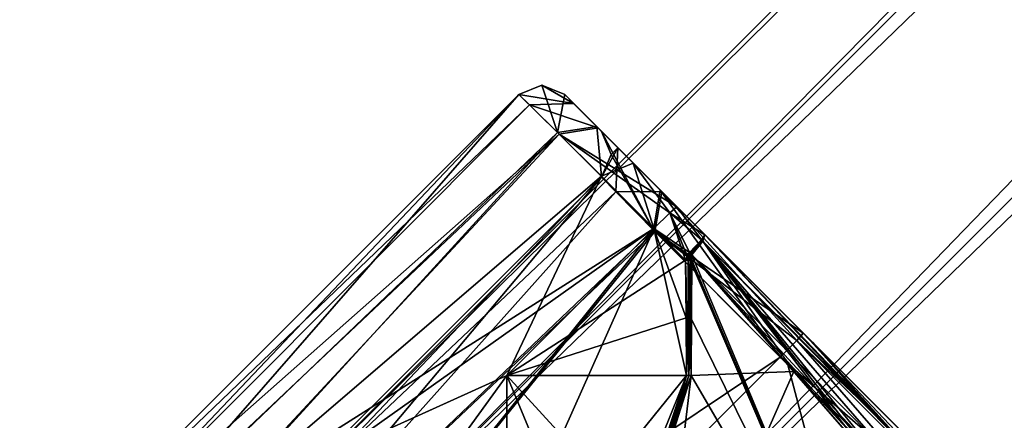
# Model space of a CAD drawing. Header units: millimetres. Extents: x -19 to 152, y -2 to 200.
# Tile 130 of 162: x -9 to 7, y 50 to 56. Entities that reach past the tile are written whole.
import ezdxf

# ---------------------------------------------------------------- set-up
doc = ezdxf.new("R2010")
doc.units = ezdxf.units.MM
doc.header["$LTSCALE"] = 65.185185
for name, color, linetype in [('355', 7, 'CONTINUOUS'), ('356', 7, 'CONTINUOUS'), ('680', 7, 'CONTINUOUS'), ('681', 7, 'CONTINUOUS'), ('682', 7, 'CONTINUOUS'), ('683', 7, 'CONTINUOUS'), ('684', 7, 'CONTINUOUS'), ('685', 7, 'CONTINUOUS'), ('686', 7, 'CONTINUOUS'), ('692', 7, 'CONTINUOUS'), ('693', 7, 'CONTINUOUS'), ('694', 7, 'CONTINUOUS'), ('695', 7, 'CONTINUOUS'), ('696', 7, 'CONTINUOUS'), ('697', 7, 'CONTINUOUS'), ('698', 7, 'CONTINUOUS'), ('699', 7, 'CONTINUOUS'), ('701', 7, 'CONTINUOUS'), ('702', 7, 'CONTINUOUS'), ('718', 7, 'CONTINUOUS'), ('719', 7, 'CONTINUOUS'), ('720', 7, 'CONTINUOUS'), ('721', 7, 'CONTINUOUS'), ('722', 7, 'CONTINUOUS'), ('723', 7, 'CONTINUOUS'), ('724', 7, 'CONTINUOUS'), ('731', 7, 'CONTINUOUS'), ('732', 7, 'CONTINUOUS'), ('733', 7, 'CONTINUOUS'), ('734', 7, 'CONTINUOUS'), ('735', 7, 'CONTINUOUS'), ('737', 7, 'CONTINUOUS'), ('738', 7, 'CONTINUOUS'), ('739', 7, 'CONTINUOUS'), ('740', 7, 'CONTINUOUS'), ('744', 7, 'CONTINUOUS'), ('745', 7, 'CONTINUOUS'), ('746', 7, 'CONTINUOUS'), ('747', 7, 'CONTINUOUS')]:
    doc.layers.add(name, color=color, linetype=linetype)

msp = doc.modelspace()

# ---------------------------------------------------------------- linework, layer by layer
at = {"layer": '355', "color": 7, "linetype": 'Continuous'}
for points in [[(-4.718, 48.773), (-3.755, 47.81, 3.288), (136.703, 190.195), (-4.718, 48.773)], [(-4.718, 48.773), (136.703, 190.195), (137.666, 189.231, -3.288), (-4.718, 48.773)], [(-3.755, 47.81, 3.288), (137.666, 189.231, 3.288), (136.703, 190.195), (-3.755, 47.81, 3.288)], [(-3.755, 47.81, -3.288), (-4.718, 48.773), (137.666, 189.231, -3.288), (-3.755, 47.81, -3.288)], [(139.991, 186.907, -4.65), (-3.755, 47.81, -3.288), (137.666, 189.231, -3.288), (139.991, 186.907, -4.65)], [(-3.755, 47.81, 3.288), (-1.43, 45.485, 4.65), (137.666, 189.231, 3.288), (-3.755, 47.81, 3.288)], [(-1.43, 45.485, 4.65), (139.991, 186.907, 4.65), (137.666, 189.231, 3.288), (-1.43, 45.485, 4.65)], [(-1.43, 45.485, -4.65), (-3.755, 47.81, -3.288), (139.991, 186.907, -4.65), (-1.43, 45.485, -4.65)]]:
    msp.add_3dface(points, dxfattribs=at)
at = {"layer": '356', "color": 7, "linetype": 'Continuous'}
for points in [[(-1.43, 45.485, -4.65), (139.991, 186.907, -4.65), (142.316, 184.582, -3.288), (-1.43, 45.485, -4.65)], [(-1.43, 45.485, 4.65), (0.895, 43.16, 3.288), (139.991, 186.907, 4.65), (-1.43, 45.485, 4.65)], [(0.895, 43.16, 3.288), (142.316, 184.582, 3.288), (139.991, 186.907, 4.65), (0.895, 43.16, 3.288)], [(0.895, 43.16, -3.288), (-1.43, 45.485, -4.65), (142.316, 184.582, -3.288), (0.895, 43.16, -3.288)], [(0.895, 43.16, 3.288), (1.858, 42.197), (142.316, 184.582, 3.288), (0.895, 43.16, 3.288)], [(0.895, 43.16, -3.288), (142.316, 184.582, -3.288), (143.279, 183.619), (0.895, 43.16, -3.288)], [(1.858, 42.197), (143.279, 183.619), (142.316, 184.582, 3.288), (1.858, 42.197)], [(1.858, 42.197), (0.895, 43.16, -3.288), (143.279, 183.619), (1.858, 42.197)]]:
    msp.add_3dface(points, dxfattribs=at)
at = {"layer": '680', "color": 7, "linetype": 'Continuous'}
for points in [[(-7.55, 46, 1.596), (-7.55, 46, -1.596), (0.323, 53.874, -1.321), (-7.55, 46, 1.596)], [(0.323, 53.874, 1.321), (-7.55, 46, 1.596), (0.323, 53.874, -1.321), (0.323, 53.874, 1.321)]]:
    msp.add_3dface(points, dxfattribs=at)
at = {"layer": '681', "color": 7, "linetype": 'Continuous'}
for points in [[(-0.242, 55.146, 4.253), (0.25, 54.654, 5.984), (1.251, 53.653, 4.499), (-0.242, 55.146, 4.253)], [(-0.242, 55.146, -4.253), (-0.242, 55.146, 4.253), (0.323, 54.581, -1.321), (-0.242, 55.146, -4.253)], [(0.323, 54.581, -1.321), (-0.242, 55.146, 4.253), (0.323, 54.581, 1.321), (0.323, 54.581, -1.321)], [(0.323, 54.581, 1.321), (-0.242, 55.146, 4.253), (0.574, 54.33, 3.072), (0.323, 54.581, 1.321)], [(0.574, 54.33, 3.072), (-0.242, 55.146, 4.253), (1.251, 53.653, 4.499), (0.574, 54.33, 3.072)], [(-0.108, 55.012, -5.209), (-0.242, 55.146, -4.253), (1.227, 53.677, -4.463), (-0.108, 55.012, -5.209)], [(1.227, 53.677, -4.463), (-0.242, 55.146, -4.253), (0.323, 54.581, -1.321), (1.227, 53.677, -4.463)], [(0.271, 54.633, -6.014), (-0.108, 55.012, -5.209), (3.427, 51.477, -5.821), (0.271, 54.633, -6.014)], [(3.427, 51.477, -5.821), (-0.108, 55.012, -5.209), (1.227, 53.677, -4.463), (3.427, 51.477, -5.821)], [(0.25, 54.654, 5.984), (0.81, 54.094, 6.54), (7.147, 47.757, 5.951), (0.25, 54.654, 5.984)], [(1.251, 53.653, 4.499), (0.25, 54.654, 5.984), (3.427, 51.477, 5.821), (1.251, 53.653, 4.499)], [(3.427, 51.477, 5.821), (0.25, 54.654, 5.984), (7.147, 47.757, 5.951), (3.427, 51.477, 5.821)], [(1.482, 53.422, -6.753), (0.271, 54.633, -6.014), (3.567, 51.337, -6.585), (1.482, 53.422, -6.753)], [(3.567, 51.337, -6.585), (0.271, 54.633, -6.014), (7.147, 47.757, -5.951), (3.567, 51.337, -6.585)], [(7.147, 47.757, -5.951), (0.271, 54.633, -6.014), (3.427, 51.477, -5.821), (7.147, 47.757, -5.951)], [(1.482, 53.422, 6.753), (3.483, 51.421, 6.577), (0.81, 54.094, 6.54), (1.482, 53.422, 6.753)], [(0.81, 54.094, 6.54), (3.483, 51.421, 6.577), (7.147, 47.757, 5.951), (0.81, 54.094, 6.54)], [(1.915, 52.989, 6.768), (3.483, 51.421, 6.577), (1.482, 53.422, 6.753), (1.915, 52.989, 6.768)], [(1.915, 52.989, -6.768), (1.482, 53.422, -6.753), (3.567, 51.337, -6.585), (1.915, 52.989, -6.768)], [(3.483, 51.421, 6.577), (4.919, 49.985, 6.976), (7.147, 47.757, 5.951), (3.483, 51.421, 6.577)], [(4.919, 49.985, -6.976), (3.567, 51.337, -6.585), (6.225, 48.679, -7.165), (4.919, 49.985, -6.976)], [(6.225, 48.679, -7.165), (3.567, 51.337, -6.585), (6.747, 48.157, -7.243), (6.225, 48.679, -7.165)], [(6.747, 48.157, -7.243), (3.567, 51.337, -6.585), (7.147, 47.757, -7.312), (6.747, 48.157, -7.243)], [(7.147, 47.757, -7.312), (3.567, 51.337, -6.585), (7.147, 47.757, -5.951), (7.147, 47.757, -7.312)]]:
    msp.add_3dface(points, dxfattribs=at)
at = {"layer": '682', "color": 7, "linetype": 'Continuous'}
for points in [[(-8.632, 47.464, 4.521), (-0.95, 55.146, 4.253), (-8.632, 47.464, -4.521), (-8.632, 47.464, 4.521)], [(-8.632, 47.464, -4.521), (-0.95, 55.146, 4.253), (-0.95, 55.146, -4.253), (-8.632, 47.464, -4.521)]]:
    msp.add_3dface(points, dxfattribs=at)
at = {"layer": '683', "color": 7, "linetype": 'Continuous'}
msp.add_3dface([(6.793, 47.386, 5.452), (-2.033, 46, 5.5), (3.073, 51.106, 5.322), (6.793, 47.386, 5.452)], dxfattribs=at)
at = {"layer": '684', "color": 7, "linetype": 'Continuous'}
msp.add_3dface([(-2.033, 46, -5.5), (6.793, 47.386, -5.452), (3.073, 51.106, -5.322), (-2.033, 46, -5.5)], dxfattribs=at)
at = {"layer": '685', "color": 7, "linetype": 'Continuous'}
for points in [[(-7.55, 46, 1.596), (0.323, 53.874, 1.321), (0.542, 53.648, 2.877), (-7.55, 46, 1.596)], [(-6.294, 46, 4.088), (-7.55, 46, 1.596), (0.542, 53.648, 2.877), (-6.294, 46, 4.088)], [(1.142, 53.042, 4.146), (-6.294, 46, 4.088), (0.542, 53.648, 2.877), (1.142, 53.042, 4.146)], [(-4.547, 46, 5.078), (-6.294, 46, 4.088), (1.142, 53.042, 4.146), (-4.547, 46, 5.078)], [(3.073, 51.106, 5.322), (-4.547, 46, 5.078), (1.142, 53.042, 4.146), (3.073, 51.106, 5.322)], [(-2.033, 46, 5.5), (-4.547, 46, 5.078), (3.073, 51.106, 5.322), (-2.033, 46, 5.5)]]:
    msp.add_3dface(points, dxfattribs=at)
at = {"layer": '686', "color": 7, "linetype": 'Continuous'}
for points in [[(-7.55, 46, -1.596), (-6.294, 46, -4.088), (0.323, 53.874, -1.321), (-7.55, 46, -1.596)], [(0.323, 53.874, -1.321), (-6.294, 46, -4.088), (1.12, 53.065, -4.114), (0.323, 53.874, -1.321)], [(-6.294, 46, -4.088), (-4.547, 46, -5.078), (1.12, 53.065, -4.114), (-6.294, 46, -4.088)], [(-4.547, 46, -5.078), (-2.033, 46, -5.5), (1.12, 53.065, -4.114), (-4.547, 46, -5.078)], [(-2.033, 46, -5.5), (3.073, 51.106, -5.322), (1.12, 53.065, -4.114), (-2.033, 46, -5.5)]]:
    msp.add_3dface(points, dxfattribs=at)
at = {"layer": '692', "color": 7, "linetype": 'Continuous'}
for points in [[(1.128, 53.086, 7.253), (-1.133, 50.826, 7.331), (1.628, 50.826, 7.331), (1.128, 53.086, 7.253)], [(1.128, 53.086, 7.253), (1.628, 50.826, 7.331), (1.623, 51.712, 7.301), (1.128, 53.086, 7.253)], [(1.617, 52.598, 7.27), (1.128, 53.086, 7.253), (1.623, 51.712, 7.301), (1.617, 52.598, 7.27)]]:
    msp.add_3dface(points, dxfattribs=at)
at = {"layer": '693', "color": 7, "linetype": 'Continuous'}
for points in [[(-1.133, 50.826, -7.331), (1.128, 53.086, -7.253), (1.617, 52.598, -7.27), (-1.133, 50.826, -7.331)], [(-1.133, 50.826, -7.331), (1.617, 52.598, -7.27), (1.623, 51.712, -7.301), (-1.133, 50.826, -7.331)], [(1.628, 50.826, -7.331), (-1.133, 50.826, -7.331), (1.623, 51.712, -7.301), (1.628, 50.826, -7.331)]]:
    msp.add_3dface(points, dxfattribs=at)
at = {"layer": '694', "color": 7, "linetype": 'Continuous'}
for points in [[(-0.95, 55.146, 4.253), (-8.632, 47.464, 4.521), (-7.985, 47.739, 5.734), (-0.95, 55.146, 4.253)], [(-7.054, 48.152, 6.32), (-0.95, 55.146, 4.253), (-7.985, 47.739, 5.734), (-7.054, 48.152, 6.32)], [(-0.95, 55.146, 4.253), (-7.054, 48.152, 6.32), (-0.353, 54.562, 6.33), (-0.95, 55.146, 4.253)], [(-7.054, 48.152, 6.32), (-5.634, 48.789, 6.833), (-0.353, 54.562, 6.33), (-7.054, 48.152, 6.32)], [(-0.353, 54.562, 6.33), (-5.634, 48.789, 6.833), (0.321, 53.892, 6.997), (-0.353, 54.562, 6.33)], [(-5.634, 48.789, 6.833), (-3.682, 49.67, 7.204), (0.321, 53.892, 6.997), (-5.634, 48.789, 6.833)], [(-3.682, 49.67, 7.204), (-1.133, 50.826, 7.331), (0.321, 53.892, 6.997), (-3.682, 49.67, 7.204)], [(-1.133, 50.826, 7.331), (1.128, 53.086, 7.253), (0.321, 53.892, 6.997), (-1.133, 50.826, 7.331)]]:
    msp.add_3dface(points, dxfattribs=at)
at = {"layer": '695', "color": 7, "linetype": 'Continuous'}
for points in [[(-8.632, 47.464, -4.521), (-0.95, 55.146, -4.253), (-0.785, 54.989, -5.399), (-8.632, 47.464, -4.521)], [(-8.051, 47.71, -5.676), (-8.632, 47.464, -4.521), (-0.785, 54.989, -5.399), (-8.051, 47.71, -5.676)], [(-0.328, 54.537, -6.367), (-8.051, 47.71, -5.676), (-0.785, 54.989, -5.399), (-0.328, 54.537, -6.367)], [(-7.134, 48.116, -6.281), (-8.051, 47.71, -5.676), (-0.328, 54.537, -6.367), (-7.134, 48.116, -6.281)], [(-5.698, 48.76, -6.816), (-7.134, 48.116, -6.281), (-0.328, 54.537, -6.367), (-5.698, 48.76, -6.816)], [(1.128, 53.086, -7.253), (-5.698, 48.76, -6.816), (-0.328, 54.537, -6.367), (1.128, 53.086, -7.253)], [(-3.692, 49.665, -7.203), (-5.698, 48.76, -6.816), (1.128, 53.086, -7.253), (-3.692, 49.665, -7.203)], [(-1.133, 50.826, -7.331), (-3.692, 49.665, -7.203), (1.128, 53.086, -7.253), (-1.133, 50.826, -7.331)]]:
    msp.add_3dface(points, dxfattribs=at)
at = {"layer": '696', "color": 7, "linetype": 'Continuous'}
for points in [[(1.689, 52.598, 7.256), (4.511, 46, 7.649), (1.694, 52.645, 7.252), (1.689, 52.598, 7.256)], [(1.695, 51.712, 7.287), (4.511, 46, 7.649), (1.689, 52.598, 7.256), (1.695, 51.712, 7.287)], [(1.694, 52.645, 7.252), (4.511, 46, 7.649), (1.712, 52.679, 7.244), (1.694, 52.645, 7.252)], [(1.712, 52.679, 7.244), (4.511, 46, 7.649), (3.19, 50.989, 7.084), (1.712, 52.679, 7.244)], [(1.701, 50.826, 7.318), (4.511, 46, 7.649), (1.695, 51.712, 7.287), (1.701, 50.826, 7.318)], [(3.19, 50.989, 7.084), (4.511, 46, 7.649), (4.504, 49.48, 7.508), (3.19, 50.989, 7.084)], [(4.511, 46, 7.649), (1.701, 50.826, 7.318), (1.154, 49.093, 7.662), (4.511, 46, 7.649)]]:
    msp.add_3dface(points, dxfattribs=at)
at = {"layer": '697', "color": 7, "linetype": 'Continuous'}
for points in [[(1.689, 52.598, -7.256), (1.695, 52.645, -7.252), (1.695, 51.712, -7.287), (1.689, 52.598, -7.256)], [(1.712, 52.679, -7.244), (1.701, 50.826, -7.318), (1.695, 52.645, -7.252), (1.712, 52.679, -7.244)], [(1.695, 52.645, -7.252), (1.701, 50.826, -7.318), (1.695, 51.712, -7.287), (1.695, 52.645, -7.252)], [(3.28, 50.886, -7.095), (1.701, 50.826, -7.318), (1.712, 52.679, -7.244), (3.28, 50.886, -7.095)], [(1.124, 46, -7.811), (1.701, 50.826, -7.318), (3.28, 50.886, -7.095), (1.124, 46, -7.811)], [(4.504, 49.48, -7.508), (1.124, 46, -7.811), (3.28, 50.886, -7.095), (4.504, 49.48, -7.508)], [(1.701, 50.826, -7.318), (1.124, 46, -7.811), (1.131, 49.049, -7.679), (1.701, 50.826, -7.318)]]:
    msp.add_3dface(points, dxfattribs=at)
at = {"layer": '698', "color": 7, "linetype": 'Continuous'}
for points in [[(-1.133, 50.826, 7.331), (-1.133, 47.403, 8.855), (1.628, 50.826, 7.331), (-1.133, 50.826, 7.331)], [(1.628, 50.826, 7.331), (-1.133, 47.403, 8.855), (1.115, 49.278, 7.634), (1.628, 50.826, 7.331)]]:
    msp.add_3dface(points, dxfattribs=at)
at = {"layer": '699', "color": 7, "linetype": 'Continuous'}
msp.add_3dface([(-1.133, 50.826, 7.331), (-3.682, 49.67, 7.204), (-1.133, 47.403, 8.855), (-1.133, 50.826, 7.331)], dxfattribs=at)
at = {"layer": '701', "color": 7, "linetype": 'Continuous'}
for points in [[(-3.692, 49.665, -7.203), (-1.133, 50.826, -7.331), (-4.111, 46.718, -9.404), (-3.692, 49.665, -7.203)], [(-1.133, 50.826, -7.331), (-1.133, 47.403, -8.855), (-4.111, 46.718, -9.404), (-1.133, 50.826, -7.331)]]:
    msp.add_3dface(points, dxfattribs=at)
at = {"layer": '702', "color": 7, "linetype": 'Continuous'}
for points in [[(-1.133, 50.826, -7.331), (1.628, 50.826, -7.331), (0.784, 48.727, -7.875), (-1.133, 50.826, -7.331)], [(-1.133, 47.403, -8.855), (-1.133, 50.826, -7.331), (0.148, 47.733, -8.544), (-1.133, 47.403, -8.855)], [(0.148, 47.733, -8.544), (-1.133, 50.826, -7.331), (0.784, 48.727, -7.875), (0.148, 47.733, -8.544)]]:
    msp.add_3dface(points, dxfattribs=at)
at = {"layer": '718', "color": 7, "linetype": 'Continuous'}
for points in [[(3.28, 50.886, -7.095), (1.712, 52.679, -7.244), (1.882, 52.892, -7.055), (3.28, 50.886, -7.095)], [(1.882, 52.892, -7.055), (1.915, 52.989, -6.768), (4.777, 49.963, -7.285), (1.882, 52.892, -7.055)], [(4.504, 49.48, -7.508), (3.28, 50.886, -7.095), (1.882, 52.892, -7.055), (4.504, 49.48, -7.508)], [(4.504, 49.48, -7.508), (1.882, 52.892, -7.055), (4.489, 49.589, -7.491), (4.504, 49.48, -7.508)], [(4.489, 49.589, -7.491), (1.882, 52.892, -7.055), (4.493, 49.678, -7.476), (4.489, 49.589, -7.491)], [(4.493, 49.678, -7.476), (1.882, 52.892, -7.055), (4.559, 49.809, -7.444), (4.493, 49.678, -7.476)], [(4.559, 49.809, -7.444), (1.882, 52.892, -7.055), (4.777, 49.963, -7.285), (4.559, 49.809, -7.444)], [(1.915, 52.989, -6.768), (3.567, 51.337, -6.585), (4.777, 49.963, -7.285), (1.915, 52.989, -6.768)], [(3.567, 51.337, -6.585), (4.919, 49.985, -6.976), (4.777, 49.963, -7.285), (3.567, 51.337, -6.585)]]:
    msp.add_3dface(points, dxfattribs=at)
at = {"layer": '719', "color": 7, "linetype": 'Continuous'}
for points in [[(1.482, 53.422, -6.753), (1.86, 52.913, -7.058), (1.375, 53.328, -7.102), (1.482, 53.422, -6.753)], [(1.482, 53.422, -6.753), (1.915, 52.989, -6.768), (1.86, 52.913, -7.058), (1.482, 53.422, -6.753)], [(1.617, 52.598, -7.27), (1.128, 53.086, -7.253), (1.375, 53.328, -7.102), (1.617, 52.598, -7.27)], [(1.617, 52.598, -7.27), (1.375, 53.328, -7.102), (1.641, 52.663, -7.263), (1.617, 52.598, -7.27)], [(1.86, 52.913, -7.058), (1.677, 52.715, -7.249), (1.375, 53.328, -7.102), (1.86, 52.913, -7.058)], [(1.375, 53.328, -7.102), (1.677, 52.715, -7.249), (1.641, 52.663, -7.263), (1.375, 53.328, -7.102)]]:
    msp.add_3dface(points, dxfattribs=at)
at = {"layer": '720', "color": 7, "linetype": 'Continuous'}
for points in [[(-0.108, 55.012, -5.209), (-0.95, 55.146, -4.253), (-0.596, 55.293, -4.253), (-0.108, 55.012, -5.209)], [(-0.242, 55.146, -4.253), (-0.108, 55.012, -5.209), (-0.596, 55.293, -4.253), (-0.242, 55.146, -4.253)], [(-0.95, 55.146, -4.253), (-0.108, 55.012, -5.209), (-0.785, 54.989, -5.399), (-0.95, 55.146, -4.253)], [(-0.108, 55.012, -5.209), (0.271, 54.633, -6.014), (-0.785, 54.989, -5.399), (-0.108, 55.012, -5.209)], [(0.271, 54.633, -6.014), (-0.328, 54.537, -6.367), (-0.785, 54.989, -5.399), (0.271, 54.633, -6.014)], [(0.271, 54.633, -6.014), (1.482, 53.422, -6.753), (-0.328, 54.537, -6.367), (0.271, 54.633, -6.014)], [(-0.328, 54.537, -6.367), (1.482, 53.422, -6.753), (1.375, 53.328, -7.102), (-0.328, 54.537, -6.367)], [(1.128, 53.086, -7.253), (-0.328, 54.537, -6.367), (1.375, 53.328, -7.102), (1.128, 53.086, -7.253)]]:
    msp.add_3dface(points, dxfattribs=at)
at = {"layer": '721', "color": 7, "linetype": 'Continuous'}
for points in [[(-0.95, 55.146, -4.253), (-0.95, 55.146, 4.253), (-0.596, 55.293, 4.253), (-0.95, 55.146, -4.253)], [(-0.596, 55.293, -4.253), (-0.95, 55.146, -4.253), (-0.596, 55.293, 4.253), (-0.596, 55.293, -4.253)], [(-0.242, 55.146, 4.253), (-0.242, 55.146, -4.253), (-0.596, 55.293, -4.253), (-0.242, 55.146, 4.253)], [(-0.242, 55.146, 4.253), (-0.596, 55.293, -4.253), (-0.596, 55.293, 4.253), (-0.242, 55.146, 4.253)]]:
    msp.add_3dface(points, dxfattribs=at)
at = {"layer": '722', "color": 7, "linetype": 'Continuous'}
for points in [[(-0.95, 55.146, 4.253), (-0.353, 54.562, 6.33), (-0.596, 55.293, 4.253), (-0.95, 55.146, 4.253)], [(-0.353, 54.562, 6.33), (-0.242, 55.146, 4.253), (-0.596, 55.293, 4.253), (-0.353, 54.562, 6.33)], [(0.25, 54.654, 5.984), (-0.242, 55.146, 4.253), (-0.353, 54.562, 6.33), (0.25, 54.654, 5.984)], [(0.25, 54.654, 5.984), (-0.353, 54.562, 6.33), (0.321, 53.892, 6.997), (0.25, 54.654, 5.984)], [(0.81, 54.094, 6.54), (0.25, 54.654, 5.984), (0.321, 53.892, 6.997), (0.81, 54.094, 6.54)], [(1.128, 53.086, 7.253), (0.81, 54.094, 6.54), (0.321, 53.892, 6.997), (1.128, 53.086, 7.253)], [(1.482, 53.422, 6.753), (0.81, 54.094, 6.54), (1.375, 53.328, 7.102), (1.482, 53.422, 6.753)], [(0.81, 54.094, 6.54), (1.128, 53.086, 7.253), (1.375, 53.328, 7.102), (0.81, 54.094, 6.54)]]:
    msp.add_3dface(points, dxfattribs=at)
at = {"layer": '723', "color": 7, "linetype": 'Continuous'}
for points in [[(1.915, 52.989, 6.768), (1.482, 53.422, 6.753), (1.375, 53.328, 7.102), (1.915, 52.989, 6.768)], [(1.375, 53.328, 7.102), (1.128, 53.086, 7.253), (1.677, 52.715, 7.249), (1.375, 53.328, 7.102)], [(1.915, 52.989, 6.768), (1.375, 53.328, 7.102), (1.86, 52.913, 7.058), (1.915, 52.989, 6.768)], [(1.375, 53.328, 7.102), (1.677, 52.715, 7.249), (1.86, 52.913, 7.058), (1.375, 53.328, 7.102)], [(1.128, 53.086, 7.253), (1.617, 52.598, 7.27), (1.64, 52.662, 7.263), (1.128, 53.086, 7.253)], [(1.677, 52.715, 7.249), (1.128, 53.086, 7.253), (1.64, 52.662, 7.263), (1.677, 52.715, 7.249)]]:
    msp.add_3dface(points, dxfattribs=at)
at = {"layer": '724', "color": 7, "linetype": 'Continuous'}
for points in [[(1.712, 52.679, 7.244), (4.559, 49.809, 7.444), (1.881, 52.891, 7.055), (1.712, 52.679, 7.244)], [(4.794, 49.972, 7.262), (1.915, 52.989, 6.768), (1.881, 52.891, 7.055), (4.794, 49.972, 7.262)], [(4.559, 49.809, 7.444), (4.794, 49.972, 7.262), (1.881, 52.891, 7.055), (4.559, 49.809, 7.444)], [(3.483, 51.421, 6.577), (1.915, 52.989, 6.768), (4.794, 49.972, 7.262), (3.483, 51.421, 6.577)], [(1.712, 52.679, 7.244), (3.19, 50.989, 7.084), (4.489, 49.587, 7.492), (1.712, 52.679, 7.244)], [(4.559, 49.809, 7.444), (1.712, 52.679, 7.244), (4.494, 49.681, 7.476), (4.559, 49.809, 7.444)], [(4.494, 49.681, 7.476), (1.712, 52.679, 7.244), (4.489, 49.587, 7.492), (4.494, 49.681, 7.476)], [(4.919, 49.985, 6.976), (3.483, 51.421, 6.577), (4.794, 49.972, 7.262), (4.919, 49.985, 6.976)], [(3.19, 50.989, 7.084), (4.504, 49.48, 7.508), (4.489, 49.587, 7.492), (3.19, 50.989, 7.084)]]:
    msp.add_3dface(points, dxfattribs=at)
at = {"layer": '731', "color": 7, "linetype": 'Continuous'}
for points in [[(7.147, 47.757, -5.951), (3.427, 51.477, -5.821), (3.326, 51.364, -5.464), (7.147, 47.757, -5.951)], [(3.073, 51.106, -5.322), (7.046, 47.644, -5.594), (3.326, 51.364, -5.464), (3.073, 51.106, -5.322)], [(7.046, 47.644, -5.594), (7.147, 47.757, -5.951), (3.326, 51.364, -5.464), (7.046, 47.644, -5.594)], [(3.073, 51.106, -5.322), (6.793, 47.386, -5.452), (7.046, 47.644, -5.594), (3.073, 51.106, -5.322)]]:
    msp.add_3dface(points, dxfattribs=at)
at = {"layer": '732', "color": 7, "linetype": 'Continuous'}
for points in [[(1.227, 53.677, -4.463), (0.323, 54.581, -1.321), (1.12, 53.065, -4.114), (1.227, 53.677, -4.463)], [(1.12, 53.065, -4.114), (0.323, 54.581, -1.321), (0.47, 54.227, -1.321), (1.12, 53.065, -4.114)], [(0.323, 53.874, -1.321), (1.12, 53.065, -4.114), (0.47, 54.227, -1.321), (0.323, 53.874, -1.321)], [(3.073, 51.106, -5.322), (1.227, 53.677, -4.463), (1.12, 53.065, -4.114), (3.073, 51.106, -5.322)], [(3.427, 51.477, -5.821), (1.227, 53.677, -4.463), (3.326, 51.364, -5.464), (3.427, 51.477, -5.821)], [(1.227, 53.677, -4.463), (3.073, 51.106, -5.322), (3.326, 51.364, -5.464), (1.227, 53.677, -4.463)]]:
    msp.add_3dface(points, dxfattribs=at)
at = {"layer": '733', "color": 7, "linetype": 'Continuous'}
for points in [[(0.323, 54.581, -1.321), (0.323, 54.581, 1.321), (0.47, 54.227, 1.321), (0.323, 54.581, -1.321)], [(0.47, 54.227, -1.321), (0.323, 54.581, -1.321), (0.47, 54.227, 1.321), (0.47, 54.227, -1.321)], [(0.323, 53.874, 1.321), (0.323, 53.874, -1.321), (0.47, 54.227, -1.321), (0.323, 53.874, 1.321)], [(0.323, 53.874, 1.321), (0.47, 54.227, -1.321), (0.47, 54.227, 1.321), (0.323, 53.874, 1.321)]]:
    msp.add_3dface(points, dxfattribs=at)
at = {"layer": '734', "color": 7, "linetype": 'Continuous'}
for points in [[(0.323, 54.581, 1.321), (0.574, 54.33, 3.072), (0.47, 54.227, 1.321), (0.323, 54.581, 1.321)], [(0.323, 53.874, 1.321), (0.574, 54.33, 3.072), (0.542, 53.648, 2.877), (0.323, 53.874, 1.321)], [(0.574, 54.33, 3.072), (0.323, 53.874, 1.321), (0.47, 54.227, 1.321), (0.574, 54.33, 3.072)], [(0.574, 54.33, 3.072), (1.251, 53.653, 4.499), (0.542, 53.648, 2.877), (0.574, 54.33, 3.072)], [(1.251, 53.653, 4.499), (1.142, 53.042, 4.146), (0.542, 53.648, 2.877), (1.251, 53.653, 4.499)], [(1.251, 53.653, 4.499), (3.427, 51.477, 5.821), (1.142, 53.042, 4.146), (1.251, 53.653, 4.499)], [(1.142, 53.042, 4.146), (3.427, 51.477, 5.821), (3.326, 51.364, 5.464), (1.142, 53.042, 4.146)], [(3.073, 51.106, 5.322), (1.142, 53.042, 4.146), (3.326, 51.364, 5.464), (3.073, 51.106, 5.322)]]:
    msp.add_3dface(points, dxfattribs=at)
at = {"layer": '735', "color": 7, "linetype": 'Continuous'}
for points in [[(3.326, 51.364, 5.464), (3.427, 51.477, 5.821), (7.046, 47.644, 5.594), (3.326, 51.364, 5.464)], [(3.427, 51.477, 5.821), (7.147, 47.757, 5.951), (7.046, 47.644, 5.594), (3.427, 51.477, 5.821)], [(6.793, 47.386, 5.452), (3.073, 51.106, 5.322), (3.326, 51.364, 5.464), (6.793, 47.386, 5.452)], [(6.793, 47.386, 5.452), (3.326, 51.364, 5.464), (7.046, 47.644, 5.594), (6.793, 47.386, 5.452)]]:
    msp.add_3dface(points, dxfattribs=at)
at = {"layer": '737', "color": 7, "linetype": 'Continuous'}
for points in [[(1.617, 52.598, 7.27), (1.694, 52.645, 7.252), (1.64, 52.662, 7.263), (1.617, 52.598, 7.27)], [(1.694, 52.645, 7.252), (1.617, 52.598, 7.27), (1.654, 52.598, 7.266), (1.694, 52.645, 7.252)], [(1.712, 52.679, 7.244), (1.677, 52.715, 7.249), (1.64, 52.662, 7.263), (1.712, 52.679, 7.244)], [(1.694, 52.645, 7.252), (1.712, 52.679, 7.244), (1.64, 52.662, 7.263), (1.694, 52.645, 7.252)], [(1.689, 52.598, 7.256), (1.694, 52.645, 7.252), (1.654, 52.598, 7.266), (1.689, 52.598, 7.256)], [(1.677, 52.715, 7.249), (1.712, 52.679, 7.244), (1.695, 52.697, 7.248), (1.677, 52.715, 7.249)]]:
    msp.add_3dface(points, dxfattribs=at)
at = {"layer": '738', "color": 7, "linetype": 'Continuous'}
for points in [[(1.677, 52.715, 7.249), (1.881, 52.891, 7.055), (1.86, 52.913, 7.058), (1.677, 52.715, 7.249)], [(1.881, 52.891, 7.055), (1.677, 52.715, 7.249), (1.695, 52.697, 7.248), (1.881, 52.891, 7.055)], [(1.712, 52.679, 7.244), (1.881, 52.891, 7.055), (1.695, 52.697, 7.248), (1.712, 52.679, 7.244)], [(1.881, 52.891, 7.055), (1.915, 52.989, 6.768), (1.86, 52.913, 7.058), (1.881, 52.891, 7.055)]]:
    msp.add_3dface(points, dxfattribs=at)
at = {"layer": '739', "color": 7, "linetype": 'Continuous'}
for points in [[(1.617, 52.598, 7.27), (1.623, 51.712, 7.301), (1.666, 50.826, 7.328), (1.617, 52.598, 7.27)], [(1.617, 52.598, 7.27), (1.666, 50.826, 7.328), (1.654, 52.598, 7.266), (1.617, 52.598, 7.27)], [(1.701, 50.826, 7.318), (1.695, 51.712, 7.287), (1.654, 52.598, 7.266), (1.701, 50.826, 7.318)], [(1.666, 50.826, 7.328), (1.701, 50.826, 7.318), (1.654, 52.598, 7.266), (1.666, 50.826, 7.328)], [(1.695, 51.712, 7.287), (1.689, 52.598, 7.256), (1.654, 52.598, 7.266), (1.695, 51.712, 7.287)], [(1.623, 51.712, 7.301), (1.628, 50.826, 7.331), (1.666, 50.826, 7.328), (1.623, 51.712, 7.301)]]:
    msp.add_3dface(points, dxfattribs=at)
at = {"layer": '740', "color": 7, "linetype": 'Continuous'}
for points in [[(1.154, 49.093, 7.662), (1.701, 50.826, 7.318), (1.115, 49.278, 7.634), (1.154, 49.093, 7.662)], [(1.115, 49.278, 7.634), (1.701, 50.826, 7.318), (1.666, 50.826, 7.328), (1.115, 49.278, 7.634)], [(1.628, 50.826, 7.331), (1.115, 49.278, 7.634), (1.666, 50.826, 7.328), (1.628, 50.826, 7.331)]]:
    msp.add_3dface(points, dxfattribs=at)
at = {"layer": '744', "color": 7, "linetype": 'Continuous'}
for points in [[(1.628, 50.826, -7.331), (1.131, 49.049, -7.679), (0.784, 48.727, -7.875), (1.628, 50.826, -7.331)], [(1.701, 50.826, -7.318), (1.131, 49.049, -7.679), (1.666, 50.826, -7.328), (1.701, 50.826, -7.318)], [(1.131, 49.049, -7.679), (1.628, 50.826, -7.331), (1.666, 50.826, -7.328), (1.131, 49.049, -7.679)]]:
    msp.add_3dface(points, dxfattribs=at)
at = {"layer": '745', "color": 7, "linetype": 'Continuous'}
for points in [[(1.623, 51.712, -7.301), (1.617, 52.598, -7.27), (1.666, 50.826, -7.328), (1.623, 51.712, -7.301)], [(1.666, 50.826, -7.328), (1.617, 52.598, -7.27), (1.654, 52.598, -7.266), (1.666, 50.826, -7.328)], [(1.689, 52.598, -7.256), (1.666, 50.826, -7.328), (1.654, 52.598, -7.266), (1.689, 52.598, -7.256)], [(1.689, 52.598, -7.256), (1.695, 51.712, -7.287), (1.666, 50.826, -7.328), (1.689, 52.598, -7.256)], [(1.628, 50.826, -7.331), (1.623, 51.712, -7.301), (1.666, 50.826, -7.328), (1.628, 50.826, -7.331)], [(1.695, 51.712, -7.287), (1.701, 50.826, -7.318), (1.666, 50.826, -7.328), (1.695, 51.712, -7.287)]]:
    msp.add_3dface(points, dxfattribs=at)
at = {"layer": '746', "color": 7, "linetype": 'Continuous'}
for points in [[(1.617, 52.598, -7.27), (1.641, 52.663, -7.263), (1.654, 52.598, -7.266), (1.617, 52.598, -7.27)], [(1.677, 52.715, -7.249), (1.695, 52.645, -7.252), (1.641, 52.663, -7.263), (1.677, 52.715, -7.249)], [(1.695, 52.645, -7.252), (1.689, 52.598, -7.256), (1.641, 52.663, -7.263), (1.695, 52.645, -7.252)], [(1.641, 52.663, -7.263), (1.689, 52.598, -7.256), (1.654, 52.598, -7.266), (1.641, 52.663, -7.263)], [(1.712, 52.679, -7.244), (1.695, 52.645, -7.252), (1.677, 52.715, -7.249), (1.712, 52.679, -7.244)], [(1.712, 52.679, -7.244), (1.677, 52.715, -7.249), (1.695, 52.697, -7.248), (1.712, 52.679, -7.244)]]:
    msp.add_3dface(points, dxfattribs=at)
at = {"layer": '747', "color": 7, "linetype": 'Continuous'}
for points in [[(1.677, 52.715, -7.249), (1.86, 52.913, -7.058), (1.695, 52.697, -7.248), (1.677, 52.715, -7.249)], [(1.86, 52.913, -7.058), (1.712, 52.679, -7.244), (1.695, 52.697, -7.248), (1.86, 52.913, -7.058)], [(1.712, 52.679, -7.244), (1.86, 52.913, -7.058), (1.882, 52.892, -7.055), (1.712, 52.679, -7.244)], [(1.86, 52.913, -7.058), (1.915, 52.989, -6.768), (1.882, 52.892, -7.055), (1.86, 52.913, -7.058)]]:
    msp.add_3dface(points, dxfattribs=at)

doc.saveas('drawing.dxf')
